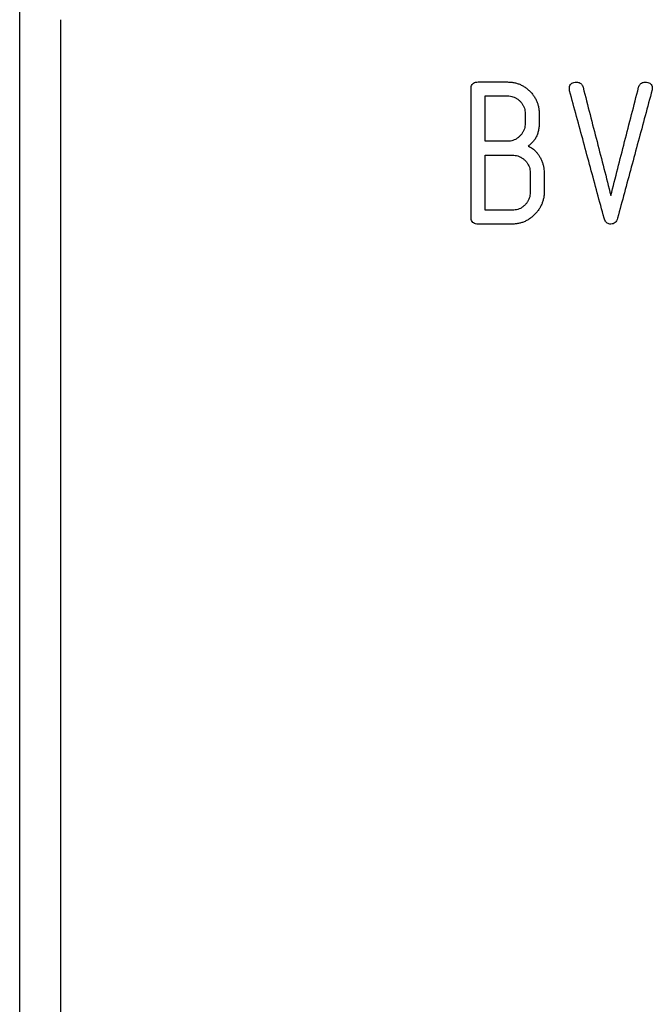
# Model space of a CAD drawing. Header units: millimetres. Extents: x -145 to 220, y -93 to 132.
# Tile 3 of 13: x -30 to -15, y -37 to -13. Entities that reach past the tile are written whole.
import ezdxf

# ---------------------------------------------------------------- set-up
doc = ezdxf.new("R2010")
doc.units = ezdxf.units.MM

msp = doc.modelspace()

# ---------------------------------------------------------------- linework, layer by layer
at = {"color": 7, "linetype": 'Continuous', "lineweight": 25}
for p, q in [((-18.804, -14.745), (-18.082, -14.745)), ((-18.633, -15.084), (-18.082, -15.084)), ((-17.31, -15.515), (-17.31, -15.756)), ((-18.082, -16.192), (-18.633, -16.192)), ((-17.189, -16.96), (-17.189, -17.441)), ((-17.963, -17.875), (-18.633, -17.875)), ((-17.963, -18.214), (-18.804, -18.214))]:
    msp.add_line(p, q, dxfattribs=at)
for points, knots in [([(-30, -48.163), (-30, -46.979), (-30, -45.23), (-30, -40.724), (-30, -37.966), (-30, -31.635), (-30, -28.061), (-30, -20.345), (-30, -16.204), (-30, -11.922)], [0, 0, 0, 0, 0.25, 0.25, 0.5, 0.5, 0.75, 0.75, 1, 1, 1, 1]), ([(-29, -13.224), (-29, -17.118), (-29, -20.869), (-29, -27.849), (-29, -31.077), (-29, -36.805), (-29, -39.304), (-29, -43.415), (-29, -45.026), (-29, -46.142)], [0, 0, 0, 0, 0.25, 0.25, 0.5, 0.5, 0.75, 0.75, 1, 1, 1, 1]), ([(-18.975, -14.913), (-18.974, -14.893), (-18.972, -14.856), (-18.951, -14.805), (-18.915, -14.769), (-18.863, -14.748), (-18.825, -14.746), (-18.804, -14.745)], [0, 0, 0, 0, 0.226895, 0.41729, 0.592258, 0.778746, 1, 1, 1, 1]), ([(-18.082, -14.745), (-18.052, -14.746), (-17.993, -14.748), (-17.907, -14.762), (-17.824, -14.785), (-17.746, -14.818), (-17.671, -14.86), (-17.601, -14.911), (-17.558, -14.951), (-17.537, -14.971)], [0, 0, 0, 0, 0.147065, 0.289334, 0.428815, 0.567598, 0.707765, 0.851296, 1, 1, 1, 1]), ([(-16.572, -14.913), (-16.571, -14.894), (-16.569, -14.857), (-16.548, -14.808), (-16.511, -14.773), (-16.459, -14.753), (-16.42, -14.751), (-16.399, -14.75)], [0, 0, 0, 0, 0.222182, 0.40974, 0.584672, 0.773976, 1, 1, 1, 1]), ([(-16.399, -14.75), (-16.383, -14.751), (-16.353, -14.753), (-16.311, -14.768), (-16.277, -14.795), (-16.252, -14.831), (-16.243, -14.86), (-16.238, -14.875)], [0, 0, 0, 0, 0.210571, 0.399585, 0.583175, 0.77856, 1, 1, 1, 1]), ([(-16.238, -14.875), (-16.181, -15.097), (-16.067, -15.54), (-15.897, -16.202), (-15.727, -16.86), (-15.615, -17.296), (-15.559, -17.514)], [0, 0, 0, 0, 0.250133, 0.500144, 0.750083, 1, 1, 1, 1]), ([(-15.559, -17.514), (-15.503, -17.296), (-15.391, -16.86), (-15.222, -16.202), (-15.052, -15.54), (-14.938, -15.097), (-14.881, -14.875)], [0, 0, 0, 0, 0.249917, 0.499856, 0.749867, 1, 1, 1, 1]), ([(-14.881, -14.875), (-14.876, -14.86), (-14.866, -14.831), (-14.841, -14.795), (-14.807, -14.768), (-14.765, -14.753), (-14.735, -14.751), (-14.719, -14.75)], [0, 0, 0, 0, 0.2209294, 0.4160042, 0.5995853, 0.7889039, 1, 1, 1, 1]), ([(-14.719, -14.75), (-14.698, -14.751), (-14.659, -14.753), (-14.607, -14.773), (-14.57, -14.808), (-14.549, -14.857), (-14.547, -14.894), (-14.546, -14.913)], [0, 0, 0, 0, 0.225998, 0.415287, 0.590219, 0.777793, 1, 1, 1, 1]), ([(-18.975, -18.043), (-18.975, -17.837), (-18.975, -17.424), (-18.975, -16.801), (-18.975, -16.175), (-18.975, -15.546), (-18.975, -15.124), (-18.975, -14.913)], [0, 0, 0, 0, 0.200038, 0.400019, 0.599981, 0.799962, 1, 1, 1, 1]), ([(-18.082, -15.084), (-18.06, -15.085), (-18.014, -15.087), (-17.949, -15.103), (-17.888, -15.129), (-17.83, -15.165), (-17.797, -15.196), (-17.779, -15.212)], [0, 0, 0, 0, 0.200825, 0.39562, 0.590032, 0.789741, 1, 1, 1, 1]), ([(-17.537, -14.971), (-17.516, -14.994), (-17.475, -15.037), (-17.424, -15.109), (-17.382, -15.184), (-17.349, -15.262), (-17.327, -15.343), (-17.313, -15.428), (-17.311, -15.486), (-17.31, -15.515)], [0, 0, 0, 0, 0.1481227, 0.2914839, 0.4318946, 0.5711995, 0.7112076, 0.8536247, 1, 1, 1, 1]), ([(-15.723, -18.068), (-15.779, -17.864), (-15.89, -17.454), (-16.057, -16.836), (-16.226, -16.215), (-16.395, -15.59), (-16.509, -15.172), (-16.566, -14.963)], [0, 0, 0, 0, 0.199913, 0.399835, 0.599799, 0.799842, 1, 1, 1, 1]), ([(-14.551, -14.937), (-14.608, -15.148), (-14.721, -15.57), (-14.891, -16.199), (-15.06, -16.826), (-15.228, -17.449), (-15.34, -17.862), (-15.395, -18.068)], [0, 0, 0, 0, 0.200158, 0.400201, 0.600165, 0.800086, 1, 1, 1, 1]), ([(-14.546, -14.913), (-14.546, -14.918), (-14.546, -14.925), (-14.547, -14.933), (-14.55, -14.936), (-14.551, -14.937)], [0, 0, 0, 0, 0.52286, 0.846698, 1, 1, 1, 1]), ([(-17.779, -15.212), (-17.763, -15.229), (-17.732, -15.263), (-17.696, -15.321), (-17.67, -15.382), (-17.654, -15.447), (-17.653, -15.492), (-17.652, -15.515)], [0, 0, 0, 0, 0.205108, 0.402859, 0.597998, 0.795456, 1, 1, 1, 1]), ([(-17.652, -15.756), (-17.653, -15.779), (-17.654, -15.825), (-17.67, -15.891), (-17.696, -15.953), (-17.732, -16.011), (-17.764, -16.046), (-17.779, -16.063)], [0, 0, 0, 0, 0.20532, 0.403275, 0.598507, 0.795853, 1, 1, 1, 1]), ([(-17.31, -15.756), (-17.311, -15.79), (-17.313, -15.857), (-17.331, -15.952), (-17.359, -16.04), (-17.398, -16.12), (-17.448, -16.192), (-17.509, -16.257), (-17.556, -16.293), (-17.581, -16.311)], [0, 0, 0, 0, 0.1615452, 0.3125581, 0.4554197, 0.5927805, 0.7274624, 0.8623062, 1, 1, 1, 1]), ([(-17.779, -16.063), (-17.797, -16.079), (-17.83, -16.11), (-17.888, -16.147), (-17.949, -16.173), (-18.014, -16.189), (-18.06, -16.191), (-18.082, -16.192)], [0, 0, 0, 0, 0.211239, 0.41135, 0.605651, 0.799935, 1, 1, 1, 1]), ([(-17.581, -16.311), (-17.562, -16.319), (-17.525, -16.335), (-17.474, -16.367), (-17.426, -16.406), (-17.381, -16.451), (-17.339, -16.503), (-17.314, -16.541), (-17.302, -16.561)], [0, 0, 0, 0, 0.1539442, 0.3100344, 0.4706769, 0.6380288, 0.8139507, 1, 1, 1, 1]), ([(-18.633, -16.531), (-18.548, -16.531), (-18.325, -16.533), (-18.101, -16.532), (-17.963, -16.531)], [0, 0, 0, 0, 0.380825, 1, 1, 1, 1]), ([(-17.963, -16.531), (-17.939, -16.532), (-17.894, -16.534), (-17.828, -16.549), (-17.766, -16.575), (-17.708, -16.61), (-17.674, -16.641), (-17.657, -16.656)], [0, 0, 0, 0, 0.203054, 0.399049, 0.593498, 0.792045, 1, 1, 1, 1]), ([(-17.302, -16.561), (-17.287, -16.586), (-17.259, -16.635), (-17.228, -16.714), (-17.205, -16.794), (-17.191, -16.876), (-17.189, -16.932), (-17.189, -16.96)], [0, 0, 0, 0, 0.203605, 0.403153, 0.600923, 0.799158, 1, 1, 1, 1]), ([(-17.657, -16.656), (-17.641, -16.673), (-17.61, -16.707), (-17.574, -16.764), (-17.548, -16.825), (-17.533, -16.891), (-17.531, -16.937), (-17.53, -16.96)], [0, 0, 0, 0, 0.202018, 0.398129, 0.593229, 0.792291, 1, 1, 1, 1]), ([(-17.53, -17.441), (-17.531, -17.465), (-17.533, -17.511), (-17.549, -17.577), (-17.574, -17.639), (-17.61, -17.697), (-17.642, -17.731), (-17.658, -17.748)], [0, 0, 0, 0, 0.207881, 0.407153, 0.602377, 0.798397, 1, 1, 1, 1]), ([(-17.189, -17.441), (-17.19, -17.47), (-17.191, -17.528), (-17.207, -17.612), (-17.231, -17.693), (-17.265, -17.77), (-17.308, -17.844), (-17.36, -17.915), (-17.401, -17.958), (-17.422, -17.98)], [0, 0, 0, 0, 0.146449, 0.288794, 0.428822, 0.568312, 0.708978, 0.852402, 1, 1, 1, 1]), ([(-17.658, -17.748), (-17.675, -17.764), (-17.708, -17.795), (-17.766, -17.831), (-17.828, -17.856), (-17.894, -17.872), (-17.94, -17.874), (-17.963, -17.875)], [0, 0, 0, 0, 0.209732, 0.409072, 0.603386, 0.798457, 1, 1, 1, 1]), ([(-17.422, -17.98), (-17.444, -18.001), (-17.488, -18.043), (-17.56, -18.096), (-17.635, -18.139), (-17.713, -18.173), (-17.794, -18.196), (-17.877, -18.211), (-17.934, -18.213), (-17.963, -18.214)], [0, 0, 0, 0, 0.1563232, 0.3048773, 0.4474758, 0.5861284, 0.7229808, 0.8602254, 1, 1, 1, 1]), ([(-18.804, -18.214), (-18.825, -18.213), (-18.863, -18.211), (-18.914, -18.19), (-18.951, -18.153), (-18.972, -18.102), (-18.974, -18.064), (-18.975, -18.043)], [0, 0, 0, 0, 0.214737, 0.397945, 0.573005, 0.766742, 1, 1, 1, 1]), ([(-15.559, -18.214), (-15.575, -18.213), (-15.605, -18.211), (-15.647, -18.192), (-15.681, -18.162), (-15.707, -18.119), (-15.717, -18.086), (-15.723, -18.068)], [0, 0, 0, 0, 0.190178, 0.368032, 0.551773, 0.758304, 1, 1, 1, 1]), ([(-15.395, -18.068), (-15.402, -18.09), (-15.415, -18.13), (-15.452, -18.179), (-15.502, -18.209), (-15.539, -18.212), (-15.559, -18.214)], [0, 0, 0, 0, 0.297364, 0.543426, 0.765843, 1, 1, 1, 1])]:
    msp.add_open_spline(points, degree=3, knots=knots, dxfattribs=at)
for points in [[(-18.633, -16.192), (-18.633, -15.824), (-18.633, -15.455), (-18.633, -15.084)], [(-16.566, -14.963), (-16.57, -14.947), (-16.572, -14.931), (-16.572, -14.913)], [(-17.652, -15.515), (-17.652, -15.595), (-17.652, -15.676), (-17.652, -15.756)], [(-18.633, -17.875), (-18.633, -17.43), (-18.633, -16.982), (-18.633, -16.531)], [(-17.53, -16.96), (-17.53, -17.121), (-17.53, -17.281), (-17.53, -17.441)]]:
    msp.add_open_spline(points, degree=3, dxfattribs=at)

doc.saveas('drawing.dxf')
